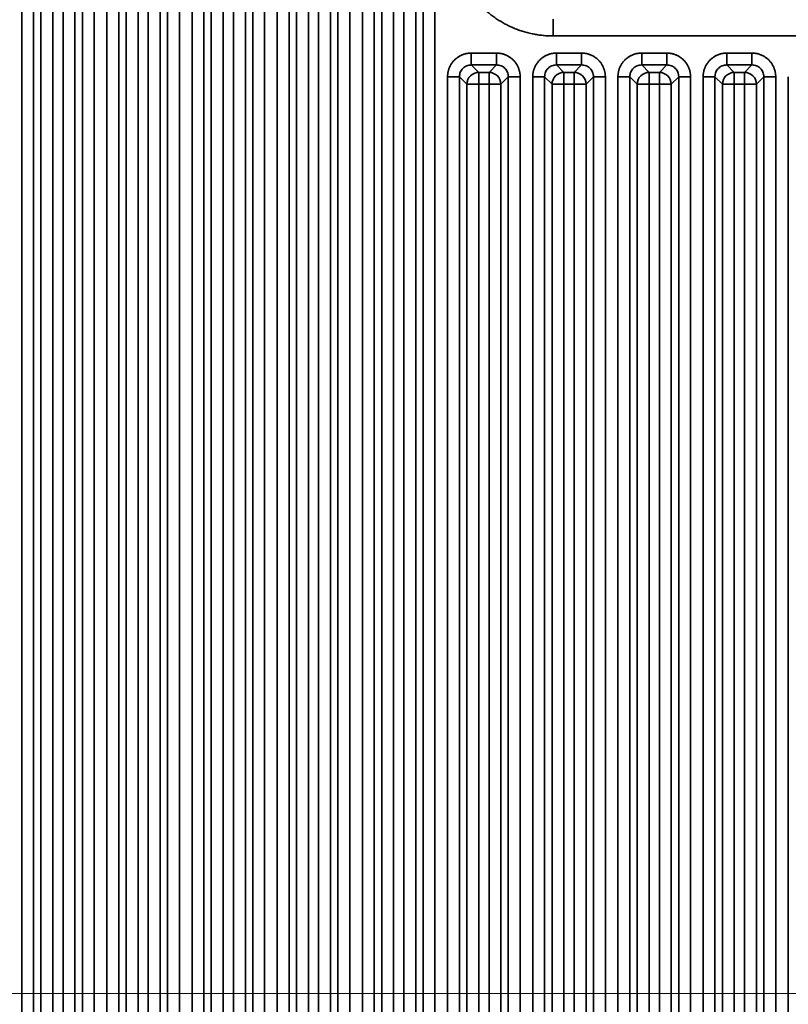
# Model space of a CAD drawing. Header units: millimetres. Extents: x 31 to 1647, y 187 to 975.
# Tile 124 of 151: x 1464 to 1509, y 415 to 473. Entities that reach past the tile are written whole.
import ezdxf

# ---------------------------------------------------------------- set-up
doc = ezdxf.new("R2010")
doc.units = ezdxf.units.MM
doc.layers.add('1', color=7, linetype='Continuous', true_color=0xffffff)
doc.styles.add('kanji2', font='simplex.shx', dxfattribs={"bigfont": 'bigfont.shx'})
doc.dimstyles.get("Standard").update_dxf_attribs({"dimtxt": 0.18, "dimasz": 0.18, "dimexe": 0.18, "dimexo": 0.0625, "dimgap": 0.09, "dimtad": 0, "dimtih": 1, "dimtoh": 1, "dimdec": 4, "dimzin": 0, "dimdsep": 46, "dimtxsty": 'Standard', "dimcen": 0.09, "dimadec": 0, "dimazin": 0, "dimtfac": 1, "dimtdec": 4, "dimtofl": 0, "dimtmove": 0, "dimatfit": 3, "dimfxl": 1, "dimtolj": 1, "dimtzin": 0, "dimarcsym": 0})

# ---------------------------------------------------------------- blocks, each defined once
blk = doc.blocks.new('_U14')
at = {"layer": '1', "color": 146, "lineweight": 13}
for p, q in [((1042.396509, 415.784238), (1042.396509, 818.404317)), ((1619.316509, 415.784238), (1619.316509, 818.404317)), ((1042.396509, 816.404317), (1045.396506, 817.208165)), ((1619.316509, 816.404317), (1616.316506, 817.208165)), ((1042.396509, 816.404317), (1619.316509, 816.404317)), ((1042.396509, 816.404317), (1045.396512, 815.600469)), ((1619.316509, 816.404317), (1616.316512, 815.600469))]:
    blk.add_line(p, q, dxfattribs=at)
at = {"layer": '1', "color": 146, "linetype": 'Continuous', "lineweight": 13, "insert": (1324.478493, 816.170809), "char_height": 3, "attachment_point": 7, "line_spacing_factor": 0.63253, "style": 'kanji2'}
blk.add_mtext('\\W0.9303;576.9', dxfattribs=at)
blk = doc.blocks.new('_Open')
at = {"color": 0, "linetype": 'ByBlock', "lineweight": -2}
for p, q in [((-1, 0.166667), (0, 0)), ((-1, -0.166667), (0, 0)), ((0, 0), (-1, 0))]:
    blk.add_line(p, q, dxfattribs=at)
blk = doc.blocks.new('_U28')
at = {"layer": '1', "color": 146, "lineweight": 13}
for p, q in [((1619.316509, 703.864238), (966.892589, 703.864238)), ((968.892589, 703.864238), (968.088741, 700.864235)), ((968.892589, 703.864238), (968.892589, 415.784238)), ((968.892589, 703.864238), (969.696437, 700.864241)), ((968.892589, 415.784238), (968.088741, 418.784235)), ((968.892589, 415.784238), (969.696437, 418.784241)), ((1619.316509, 415.784238), (966.892589, 415.784238))]:
    blk.add_line(p, q, dxfattribs=at)
at = {"layer": '1', "color": 146, "linetype": 'Continuous', "lineweight": 13, "insert": (969.420097, 553.422222), "char_height": 3, "attachment_point": 7, "rotation": 90, "line_spacing_factor": 0.63253, "style": 'kanji2'}
blk.add_mtext('\\W0.9631;288.1', dxfattribs=at)

msp = doc.modelspace()

# ---------------------------------------------------------------- linework, layer by layer
at = {"layer": '1', "color": 18, "linetype": 'Continuous', "lineweight": 35}
for p, q in [((1463.7262, 394.1113), (1463.7262, 725.5372)), ((1464.4224, 725.5372), (1464.4224, 394.1113)), ((1467.2906, 394.1113), (1467.2906, 725.5372)), ((1467.9868, 725.5372), (1467.9868, 394.1113)), ((1468.7262, 394.1113), (1468.7262, 725.5372)), ((1469.4224, 725.5372), (1469.4224, 394.1113)), ((1472.2906, 394.1113), (1472.2906, 725.5372)), ((1472.9868, 725.5372), (1472.9868, 394.1113)), ((1473.7262, 394.1113), (1473.7262, 725.5372)), ((1474.4224, 725.5372), (1474.4224, 394.1113)), ((1477.2906, 394.1113), (1477.2906, 725.5372)), ((1477.9868, 725.5372), (1477.9868, 394.1113)), ((1478.7262, 394.1113), (1478.7262, 725.5372)), ((1479.4224, 725.5372), (1479.4224, 394.1113)), ((1487.2906, 394.1113), (1487.2906, 725.5372)), ((1487.9868, 725.5372), (1487.9868, 394.1113)), ((1464.8582, 394.5471), (1464.8582, 725.1014)), ((1465.5544, 725.1014), (1465.5544, 394.5471)), ((1466.1587, 394.5471), (1466.1587, 725.1014)), ((1466.8548, 725.1014), (1466.8548, 394.5471)), ((1469.8582, 394.5471), (1469.8582, 725.1014)), ((1470.5544, 725.1014), (1470.5544, 394.5471)), ((1471.1587, 394.5471), (1471.1587, 725.1014)), ((1471.8548, 725.1014), (1471.8548, 394.5471)), ((1474.8582, 394.5471), (1474.8582, 725.1014)), ((1475.5544, 725.1014), (1475.5544, 394.5471)), ((1476.1587, 394.5471), (1476.1587, 725.1014)), ((1476.8548, 725.1014), (1476.8548, 394.5471)), ((1479.8582, 405.1674), (1479.8582, 714.4811)), ((1480.5544, 714.4811), (1480.5544, 405.1674)), ((1486.1587, 405.0811), (1486.1587, 714.5673)), ((1486.8548, 714.5673), (1486.8548, 405.0811)), ((1481.1587, 408.0837), (1481.1587, 711.5648)), ((1481.8548, 711.5648), (1481.8548, 408.0837)), ((1484.8582, 408.0837), (1484.8582, 711.5648)), ((1485.5544, 711.5648), (1485.5544, 408.0837)), ((1482.2906, 408.5195), (1482.2906, 711.129)), ((1482.9868, 711.129), (1482.9868, 408.5195)), ((1483.7262, 408.5195), (1483.7262, 711.129)), ((1484.4224, 711.129), (1484.4224, 408.5195)), ((1494.9263, 471.9851), (1591.7108, 471.9851)), ((1490.1186, 470.9795), (1491.5945, 470.9795)), ((1495.1186, 470.9795), (1496.5945, 470.9795)), ((1500.1186, 470.9795), (1501.5945, 470.9795)), ((1505.1186, 470.9795), (1506.5945, 470.9795)), ((1490.1186, 470.2834), (1490.5544, 469.8476)), ((1491.5945, 470.2834), (1490.1186, 470.2834)), ((1491.1587, 469.8476), (1491.5945, 470.2834)), ((1495.1186, 470.2834), (1495.5544, 469.8476)), ((1496.5945, 470.2834), (1495.1186, 470.2834)), ((1496.1587, 469.8476), (1496.5945, 470.2834)), ((1500.1186, 470.2834), (1500.5544, 469.8476)), ((1501.5945, 470.2834), (1500.1186, 470.2834)), ((1501.1587, 469.8476), (1501.5945, 470.2834)), ((1505.1186, 470.2834), (1505.5544, 469.8476)), ((1506.5945, 470.2834), (1505.1186, 470.2834)), ((1506.1587, 469.8476), (1506.5945, 470.2834)), ((1488.7262, 394.1113), (1488.7262, 469.5872)), ((1489.8582, 469.1514), (1489.4224, 469.5872)), ((1489.4224, 469.5872), (1489.4224, 394.1113)), ((1490.5544, 469.1514), (1490.5544, 469.8476)), ((1490.5544, 469.8476), (1491.1587, 469.8476)), ((1491.1587, 469.1514), (1491.1587, 469.8476)), ((1492.2906, 469.5872), (1491.8548, 469.1514)), ((1492.2906, 394.1113), (1492.2906, 469.5872)), ((1492.9868, 469.5872), (1492.9868, 394.1113)), ((1493.7262, 394.1113), (1493.7262, 469.5872)), ((1494.8582, 469.1514), (1494.4224, 469.5872)), ((1494.4224, 469.5872), (1494.4224, 394.1113)), ((1495.5544, 469.8476), (1495.5544, 469.1514)), ((1495.5544, 469.8476), (1496.1587, 469.8476)), ((1496.1587, 469.8476), (1496.1587, 469.1514)), ((1497.2906, 469.5872), (1496.8548, 469.1514)), ((1497.2906, 394.1113), (1497.2906, 469.5872)), ((1497.9868, 469.5872), (1497.9868, 394.1113)), ((1498.7262, 394.1113), (1498.7262, 469.5872)), ((1499.8582, 469.1514), (1499.4224, 469.5872)), ((1499.4224, 469.5872), (1499.4224, 394.1113)), ((1500.5544, 469.1514), (1500.5544, 469.8476)), ((1500.5544, 469.8476), (1501.1587, 469.8476)), ((1501.1587, 469.1514), (1501.1587, 469.8476)), ((1502.2906, 469.5872), (1501.8548, 469.1514)), ((1502.2906, 394.1113), (1502.2906, 469.5872)), ((1502.9868, 469.5872), (1502.9868, 394.1113)), ((1503.7262, 394.1113), (1503.7262, 469.5872)), ((1504.8582, 469.1514), (1504.4224, 469.5872)), ((1504.4224, 469.5872), (1504.4224, 394.1113)), ((1505.5544, 469.1514), (1505.5544, 469.8476)), ((1505.5544, 469.8476), (1506.1587, 469.8476)), ((1506.1587, 469.1514), (1506.1587, 469.8476)), ((1507.2906, 469.5872), (1506.8548, 469.1514)), ((1507.2906, 394.1113), (1507.2906, 469.5872)), ((1507.9868, 469.5872), (1507.9868, 394.1113)), ((1508.7262, 394.1113), (1508.7262, 469.5872)), ((1489.8582, 469.1514), (1490.5544, 469.1514)), ((1489.8582, 394.5471), (1489.8582, 469.1514)), ((1490.5544, 469.1514), (1490.5544, 394.5471)), ((1491.1587, 469.1514), (1490.5544, 469.1514)), ((1491.1587, 469.1514), (1491.8548, 469.1514)), ((1491.1587, 394.5471), (1491.1587, 469.1514)), ((1491.8548, 469.1514), (1491.8548, 394.5471)), ((1495.5544, 469.1514), (1494.8582, 469.1514)), ((1494.8582, 394.5471), (1494.8582, 469.1514)), ((1495.5544, 469.1514), (1495.5544, 394.5471)), ((1496.1587, 469.1514), (1495.5544, 469.1514)), ((1496.1587, 394.5471), (1496.1587, 469.1514)), ((1496.8548, 469.1514), (1496.1587, 469.1514)), ((1496.8548, 469.1514), (1496.8548, 394.5471)), ((1499.8582, 469.1514), (1500.5544, 469.1514)), ((1499.8582, 394.5471), (1499.8582, 469.1514)), ((1500.5544, 469.1514), (1500.5544, 394.5471)), ((1501.1587, 469.1514), (1500.5544, 469.1514)), ((1501.1587, 469.1514), (1501.8548, 469.1514)), ((1501.1587, 394.5471), (1501.1587, 469.1514)), ((1501.8548, 469.1514), (1501.8548, 394.5471)), ((1504.8582, 469.1514), (1505.5544, 469.1514)), ((1504.8582, 394.5471), (1504.8582, 469.1514)), ((1506.1587, 469.1514), (1505.5544, 469.1514)), ((1505.5544, 469.1514), (1505.5544, 394.5471)), ((1506.1587, 469.1514), (1506.8548, 469.1514)), ((1506.1587, 394.5471), (1506.1587, 469.1514)), ((1506.8548, 469.1514), (1506.8548, 394.5471))]:
    msp.add_line(p, q, dxfattribs=at)
for centre, major_axis in [((1490.5544, 469.1514), (0.495, 0.495)), ((1491.1587, 469.1514), (0.495, -0.495)), ((1495.5544, 469.1514), (0.495, 0.495)), ((1496.1587, 469.1514), (0.495, -0.495)), ((1500.5544, 469.1514), (0.495, 0.495)), ((1501.1587, 469.1514), (0.495, -0.495)), ((1505.5544, 469.1514), (0.495, 0.495)), ((1506.1587, 469.1514), (0.495, -0.495))]:
    msp.add_ellipse(centre, major_axis=major_axis, ratio=0.989133, start_param=0.7908614, end_param=2.3507313, dxfattribs=at)
for points, degree, knots in [([(1494.9263, 471.9851), (1493.732, 471.9869), (1491.5628, 472.8794), (1489.9125, 474.5293), (1489.4653, 475.6154), (1489.0191, 476.6988), (1489.0174, 477.894)], 2, [0, 0, 0, 0.25, 0.5, 0.75, 0.75, 1, 1, 1]), ([(1494.9263, 472.9699), (1494.9263, 472.9598), (1494.9263, 472.9447), (1494.9263, 472.9049), (1494.9263, 472.8803), (1494.9263, 472.8221), (1494.9263, 472.7886), (1494.9263, 472.7138), (1494.9263, 472.6725), (1494.9263, 472.5834), (1494.9263, 472.5355), (1494.9263, 472.4348), (1494.9263, 472.3818), (1494.9263, 472.2725), (1494.9263, 472.2161), (1494.9263, 472.1015), (1494.9263, 472.0433), (1494.9263, 471.9851)], 3, [0, 0, 0, 0, 0.125, 0.125, 0.25, 0.25, 0.375, 0.375, 0.5, 0.5, 0.625, 0.625, 0.75, 0.75, 0.875, 0.875, 1, 1, 1, 1]), ([(1490.1185, 470.2845), (1490.1187, 470.2888), (1490.1188, 470.2971), (1490.119, 470.3212), (1490.119, 470.337), (1490.1191, 470.3756), (1490.1191, 470.3985), (1490.1191, 470.4504), (1490.119, 470.4796), (1490.119, 470.543), (1490.1189, 470.5774), (1490.1188, 470.6503), (1490.1188, 470.6888), (1490.1187, 470.7687), (1490.1186, 470.81), (1490.1186, 470.894), (1490.1186, 470.9368), (1490.1186, 470.9795)], 3, [0, 0, 0, 0, 0.125, 0.125, 0.25, 0.25, 0.375, 0.375, 0.5, 0.5, 0.625, 0.625, 0.75, 0.75, 0.875, 0.875, 1, 1, 1, 1]), ([(1491.5945, 470.2834), (1491.5945, 470.2878), (1491.5945, 470.2962), (1491.5945, 470.3205), (1491.5945, 470.3364), (1491.5945, 470.3752), (1491.5945, 470.3981), (1491.5945, 470.4502), (1491.5945, 470.4794), (1491.5945, 470.5429), (1491.5945, 470.5773), (1491.5945, 470.6502), (1491.5945, 470.6887), (1491.5945, 470.7686), (1491.5945, 470.8099), (1491.5945, 470.894), (1491.5945, 470.9368), (1491.5945, 470.9795)], 3, [0, 0, 0, 0, 0.125, 0.125, 0.25, 0.25, 0.375, 0.375, 0.5, 0.5, 0.625, 0.625, 0.75, 0.75, 0.875, 0.875, 1, 1, 1, 1]), ([(1495.1185, 470.2845), (1495.1187, 470.2888), (1495.1188, 470.2971), (1495.119, 470.3212), (1495.119, 470.337), (1495.1191, 470.3756), (1495.1191, 470.3985), (1495.1191, 470.4504), (1495.119, 470.4796), (1495.119, 470.543), (1495.1189, 470.5774), (1495.1188, 470.6503), (1495.1188, 470.6888), (1495.1187, 470.7687), (1495.1186, 470.81), (1495.1186, 470.894), (1495.1186, 470.9368), (1495.1186, 470.9795)], 3, [0, 0, 0, 0, 0.125, 0.125, 0.25, 0.25, 0.375, 0.375, 0.5, 0.5, 0.625, 0.625, 0.75, 0.75, 0.875, 0.875, 1, 1, 1, 1]), ([(1496.5945, 470.2834), (1496.5945, 470.2878), (1496.5945, 470.2962), (1496.5945, 470.3205), (1496.5945, 470.3364), (1496.5945, 470.3752), (1496.5945, 470.3981), (1496.5945, 470.4502), (1496.5945, 470.4794), (1496.5945, 470.5429), (1496.5945, 470.5773), (1496.5945, 470.6502), (1496.5945, 470.6887), (1496.5945, 470.7686), (1496.5945, 470.8099), (1496.5945, 470.894), (1496.5945, 470.9368), (1496.5945, 470.9795)], 3, [0, 0, 0, 0, 0.125, 0.125, 0.25, 0.25, 0.375, 0.375, 0.5, 0.5, 0.625, 0.625, 0.75, 0.75, 0.875, 0.875, 1, 1, 1, 1]), ([(1500.1186, 470.9795), (1500.1186, 470.9368), (1500.1186, 470.894), (1500.1186, 470.8099), (1500.1186, 470.7686), (1500.1186, 470.6887), (1500.1186, 470.6502), (1500.1186, 470.5773), (1500.1186, 470.5429), (1500.1186, 470.4794), (1500.1186, 470.4502), (1500.1186, 470.3981), (1500.1186, 470.3752), (1500.1186, 470.3364), (1500.1186, 470.3205), (1500.1186, 470.2962), (1500.1186, 470.2878), (1500.1186, 470.2834)], 3, [0, 0, 0, 0, 0.125, 0.125, 0.25, 0.25, 0.375, 0.375, 0.5, 0.5, 0.625, 0.625, 0.75, 0.75, 0.875, 0.875, 1, 1, 1, 1]), ([(1501.5945, 470.9795), (1501.5945, 470.9368), (1501.5944, 470.894), (1501.5944, 470.81), (1501.5943, 470.7687), (1501.5942, 470.6888), (1501.5942, 470.6503), (1501.5941, 470.5774), (1501.5941, 470.543), (1501.594, 470.4796), (1501.594, 470.4504), (1501.5939, 470.3985), (1501.5939, 470.3756), (1501.594, 470.337), (1501.594, 470.3212), (1501.5942, 470.2971), (1501.5943, 470.2888), (1501.5945, 470.2845)], 3, [0, 0, 0, 0, 0.125, 0.125, 0.25, 0.25, 0.375, 0.375, 0.5, 0.5, 0.625, 0.625, 0.75, 0.75, 0.875, 0.875, 1, 1, 1, 1]), ([(1505.1185, 470.2845), (1505.1187, 470.2888), (1505.1188, 470.2971), (1505.119, 470.3212), (1505.119, 470.337), (1505.1191, 470.3756), (1505.1191, 470.3985), (1505.1191, 470.4504), (1505.119, 470.4796), (1505.119, 470.543), (1505.1189, 470.5774), (1505.1188, 470.6503), (1505.1188, 470.6888), (1505.1187, 470.7687), (1505.1186, 470.81), (1505.1186, 470.894), (1505.1186, 470.9368), (1505.1186, 470.9795)], 3, [0, 0, 0, 0, 0.125, 0.125, 0.25, 0.25, 0.375, 0.375, 0.5, 0.5, 0.625, 0.625, 0.75, 0.75, 0.875, 0.875, 1, 1, 1, 1]), ([(1506.5945, 470.2834), (1506.5945, 470.2878), (1506.5945, 470.2962), (1506.5945, 470.3205), (1506.5945, 470.3364), (1506.5945, 470.3752), (1506.5945, 470.3981), (1506.5945, 470.4502), (1506.5945, 470.4794), (1506.5945, 470.5429), (1506.5945, 470.5773), (1506.5945, 470.6502), (1506.5945, 470.6887), (1506.5945, 470.7686), (1506.5945, 470.8099), (1506.5945, 470.894), (1506.5945, 470.9368), (1506.5945, 470.9795)], 3, [0, 0, 0, 0, 0.125, 0.125, 0.25, 0.25, 0.375, 0.375, 0.5, 0.5, 0.625, 0.625, 0.75, 0.75, 0.875, 0.875, 1, 1, 1, 1]), ([(1490.1186, 470.2834), (1490.0265, 470.2739), (1489.8434, 470.2551), (1489.6111, 470.0946), (1489.4507, 469.8624), (1489.4319, 469.6793), (1489.4224, 469.5872)], 3, [0, 0, 0, 0, 0.2513614, 0.5, 0.7486386, 1, 1, 1, 1]), ([(1492.2906, 469.5872), (1492.2812, 469.6793), (1492.2623, 469.8624), (1492.1019, 470.0946), (1491.8697, 470.2551), (1491.6865, 470.2739), (1491.5945, 470.2834)], 3, [0, 0, 0, 0, 0.2513614, 0.5, 0.7486386, 1, 1, 1, 1]), ([(1495.1186, 470.2834), (1495.0265, 470.2739), (1494.8434, 470.2551), (1494.6111, 470.0946), (1494.4507, 469.8624), (1494.4319, 469.6793), (1494.4224, 469.5872)], 3, [0, 0, 0, 0, 0.2513614, 0.5, 0.7486386, 1, 1, 1, 1]), ([(1497.2906, 469.5872), (1497.2812, 469.6793), (1497.2623, 469.8624), (1497.1019, 470.0946), (1496.8697, 470.2551), (1496.6865, 470.2739), (1496.5945, 470.2834)], 3, [0, 0, 0, 0, 0.2513614, 0.5, 0.7486386, 1, 1, 1, 1]), ([(1500.1186, 470.2834), (1500.0265, 470.2739), (1499.8434, 470.2551), (1499.6111, 470.0946), (1499.4507, 469.8624), (1499.4319, 469.6793), (1499.4224, 469.5872)], 3, [0, 0, 0, 0, 0.2513614, 0.5, 0.7486386, 1, 1, 1, 1]), ([(1502.2906, 469.5872), (1502.2812, 469.6793), (1502.2623, 469.8624), (1502.1019, 470.0946), (1501.8697, 470.2551), (1501.6865, 470.2739), (1501.5945, 470.2834)], 3, [0, 0, 0, 0, 0.2513614, 0.5, 0.7486386, 1, 1, 1, 1]), ([(1505.1186, 470.2834), (1505.0265, 470.2739), (1504.8434, 470.2551), (1504.6111, 470.0946), (1504.4507, 469.8624), (1504.4319, 469.6793), (1504.4224, 469.5872)], 3, [0, 0, 0, 0, 0.2513614, 0.5, 0.7486386, 1, 1, 1, 1]), ([(1507.2906, 469.5872), (1507.2812, 469.6793), (1507.2623, 469.8624), (1507.1019, 470.0946), (1506.8697, 470.2551), (1506.6865, 470.2739), (1506.5945, 470.2834)], 3, [0, 0, 0, 0, 0.2513614, 0.5, 0.7486386, 1, 1, 1, 1]), ([(1489.4224, 469.5872), (1489.4179, 469.5872), (1489.4095, 469.5872), (1489.3853, 469.5872), (1489.3693, 469.5872), (1489.3305, 469.5872), (1489.3076, 469.5872), (1489.2555, 469.5872), (1489.2264, 469.5872), (1489.1628, 469.5872), (1489.1284, 469.5872), (1489.0555, 469.5872), (1489.017, 469.5872), (1488.9372, 469.5872), (1488.8958, 469.5872), (1488.8117, 469.5872), (1488.769, 469.5872), (1488.7262, 469.5872)], 3, [0, 0, 0, 0, 0.125, 0.125, 0.25, 0.25, 0.375, 0.375, 0.5, 0.5, 0.625, 0.625, 0.75, 0.75, 0.875, 0.875, 1, 1, 1, 1]), ([(1492.9868, 469.5872), (1492.944, 469.5872), (1492.9013, 469.5872), (1492.8172, 469.5872), (1492.7759, 469.5872), (1492.696, 469.5872), (1492.6575, 469.5872), (1492.5846, 469.5872), (1492.5502, 469.5872), (1492.4866, 469.5872), (1492.4575, 469.5872), (1492.4054, 469.5872), (1492.3825, 469.5872), (1492.3437, 469.5872), (1492.3278, 469.5872), (1492.3035, 469.5872), (1492.2951, 469.5872), (1492.2906, 469.5872)], 3, [0, 0, 0, 0, 0.125, 0.125, 0.25, 0.25, 0.375, 0.375, 0.5, 0.5, 0.625, 0.625, 0.75, 0.75, 0.875, 0.875, 1, 1, 1, 1]), ([(1494.4224, 469.5872), (1494.4179, 469.5872), (1494.4095, 469.5872), (1494.3853, 469.5872), (1494.3693, 469.5872), (1494.3305, 469.5872), (1494.3076, 469.5872), (1494.2555, 469.5872), (1494.2264, 469.5872), (1494.1628, 469.5872), (1494.1284, 469.5872), (1494.0555, 469.5872), (1494.017, 469.5872), (1493.9372, 469.5872), (1493.8958, 469.5872), (1493.8117, 469.5872), (1493.769, 469.5872), (1493.7262, 469.5872)], 3, [0, 0, 0, 0, 0.125, 0.125, 0.25, 0.25, 0.375, 0.375, 0.5, 0.5, 0.625, 0.625, 0.75, 0.75, 0.875, 0.875, 1, 1, 1, 1]), ([(1497.9868, 469.5872), (1497.944, 469.5872), (1497.9013, 469.5872), (1497.8172, 469.5872), (1497.7759, 469.5872), (1497.696, 469.5872), (1497.6575, 469.5872), (1497.5846, 469.5872), (1497.5502, 469.5872), (1497.4866, 469.5872), (1497.4575, 469.5872), (1497.4054, 469.5872), (1497.3825, 469.5872), (1497.3437, 469.5872), (1497.3278, 469.5872), (1497.3035, 469.5872), (1497.2951, 469.5872), (1497.2906, 469.5872)], 3, [0, 0, 0, 0, 0.125, 0.125, 0.25, 0.25, 0.375, 0.375, 0.5, 0.5, 0.625, 0.625, 0.75, 0.75, 0.875, 0.875, 1, 1, 1, 1]), ([(1498.7262, 469.5872), (1498.769, 469.5872), (1498.8117, 469.5872), (1498.8958, 469.5871), (1498.9371, 469.5871), (1499.0169, 469.587), (1499.0554, 469.5869), (1499.1283, 469.5868), (1499.1627, 469.5868), (1499.2262, 469.5867), (1499.2553, 469.5867), (1499.3073, 469.5867), (1499.3301, 469.5867), (1499.3688, 469.5867), (1499.3846, 469.5868), (1499.4087, 469.5869), (1499.4169, 469.5871), (1499.4212, 469.5872)], 3, [0, 0, 0, 0, 0.125, 0.125, 0.25, 0.25, 0.375, 0.375, 0.5, 0.5, 0.625, 0.625, 0.75, 0.75, 0.875, 0.875, 1, 1, 1, 1]), ([(1502.2918, 469.5872), (1502.2961, 469.5871), (1502.3044, 469.5869), (1502.3284, 469.5868), (1502.3442, 469.5867), (1502.3829, 469.5867), (1502.4058, 469.5867), (1502.4577, 469.5867), (1502.4868, 469.5867), (1502.5503, 469.5868), (1502.5847, 469.5868), (1502.6576, 469.5869), (1502.6961, 469.587), (1502.7759, 469.5871), (1502.8172, 469.5871), (1502.9013, 469.5872), (1502.9441, 469.5872), (1502.9868, 469.5872)], 3, [0, 0, 0, 0, 0.125, 0.125, 0.25, 0.25, 0.375, 0.375, 0.5, 0.5, 0.625, 0.625, 0.75, 0.75, 0.875, 0.875, 1, 1, 1, 1]), ([(1504.4224, 469.5872), (1504.4179, 469.5872), (1504.4095, 469.5872), (1504.3853, 469.5872), (1504.3693, 469.5872), (1504.3305, 469.5872), (1504.3076, 469.5872), (1504.2555, 469.5872), (1504.2264, 469.5872), (1504.1628, 469.5872), (1504.1284, 469.5872), (1504.0555, 469.5872), (1504.017, 469.5872), (1503.9372, 469.5872), (1503.8958, 469.5872), (1503.8117, 469.5872), (1503.769, 469.5872), (1503.7262, 469.5872)], 3, [0, 0, 0, 0, 0.125, 0.125, 0.25, 0.25, 0.375, 0.375, 0.5, 0.5, 0.625, 0.625, 0.75, 0.75, 0.875, 0.875, 1, 1, 1, 1]), ([(1507.9868, 469.5872), (1507.944, 469.5872), (1507.9013, 469.5872), (1507.8172, 469.5872), (1507.7759, 469.5872), (1507.696, 469.5872), (1507.6575, 469.5872), (1507.5846, 469.5872), (1507.5502, 469.5872), (1507.4866, 469.5872), (1507.4575, 469.5872), (1507.4054, 469.5872), (1507.3825, 469.5872), (1507.3437, 469.5872), (1507.3278, 469.5872), (1507.3035, 469.5872), (1507.2951, 469.5872), (1507.2906, 469.5872)], 3, [0, 0, 0, 0, 0.125, 0.125, 0.25, 0.25, 0.375, 0.375, 0.5, 0.5, 0.625, 0.625, 0.75, 0.75, 0.875, 0.875, 1, 1, 1, 1])]:
    msp.add_open_spline(points, degree=degree, knots=knots, dxfattribs=at)
for points in [[(1488.7262, 469.5872), (1488.7262, 469.8649), (1488.9373, 470.3766), (1489.3281, 470.7678), (1489.8403, 470.9795), (1490.1186, 470.9795)], [(1491.5945, 470.9795), (1491.8722, 470.9795), (1492.3839, 470.7685), (1492.7751, 470.3776), (1492.9868, 469.8655), (1492.9868, 469.5872)], [(1493.7262, 469.5872), (1493.7262, 469.8649), (1493.9373, 470.3766), (1494.3281, 470.7678), (1494.8403, 470.9795), (1495.1186, 470.9795)], [(1496.5945, 470.9795), (1496.8722, 470.9795), (1497.3839, 470.7685), (1497.7751, 470.3776), (1497.9868, 469.8655), (1497.9868, 469.5872)], [(1498.7262, 469.5872), (1498.7262, 469.8649), (1498.9373, 470.3766), (1499.3281, 470.7678), (1499.8403, 470.9795), (1500.1186, 470.9795)], [(1501.5945, 470.9795), (1501.8722, 470.9795), (1502.3839, 470.7685), (1502.7751, 470.3776), (1502.9868, 469.8655), (1502.9868, 469.5872)], [(1503.7262, 469.5872), (1503.7262, 469.8649), (1503.9373, 470.3766), (1504.3281, 470.7678), (1504.8403, 470.9795), (1505.1186, 470.9795)], [(1506.5945, 470.9795), (1506.8722, 470.9795), (1507.3839, 470.7685), (1507.7751, 470.3776), (1507.9868, 469.8655), (1507.9868, 469.5872)]]:
    msp.add_open_spline(points, degree=2, dxfattribs=at)

# ---------------------------------------------------------------- dimensions: what is measured, and where the dimension line sits
at = {"layer": '1', "color": 146, "linetype": 'Continuous', "lineweight": 13}
dim = msp.add_linear_dim(base=(1619.3165, 816.4043), p1=(1042.3965, 415.7842), p2=(1619.3165, 415.7842), dimstyle='Standard', override={"dimtxt": 3, "dimasz": 3, "dimexe": 2, "dimexo": 0, "dimgap": 0.6, "dimtad": 1, "dimtih": 1, "dimtoh": 0, "dimdec": 1, "dimlfac": 1, "dimzin": 8, "dimdsep": 46, "dimlunit": 2, "dimtxsty": 'kanji2', "dimblk1": 'Open', "dimblk2": 'Open', "dimsah": 1, "dimse1": 0, "dimse2": 0, "dimsd1": 0, "dimsd2": 0, "dimclrd": 146, "dimclre": 146, "dimclrt": 146, "dimtol": 0, "dimtm": -0.1, "dimtfac": 0.833333, "dimtdec": 2, "dimtofl": 1, "dimtmove": 0, "dimtzin": 8, "dimlwd": 13, "dimlwe": 13}, dxfattribs=at)
dim.commit()
dim.dimension.update_dxf_attribs({"geometry": '_U14', "text_midpoint": (1330.8565, 816.4043), "dimtype": 160})
dim = msp.add_linear_dim(base=(968.8926, 415.7842), p1=(1619.3165, 703.8642), p2=(1619.3165, 415.7842), angle=90, dimstyle='Standard', override={"dimtxt": 3, "dimasz": 3, "dimexe": 2, "dimexo": 0, "dimgap": 0.6, "dimtad": 1, "dimtih": 0, "dimtoh": 0, "dimdec": 1, "dimlfac": 1, "dimzin": 8, "dimdsep": 46, "dimlunit": 2, "dimtxsty": 'kanji2', "dimblk1": 'Open', "dimblk2": 'Open', "dimsah": 1, "dimse1": 0, "dimse2": 0, "dimsd1": 0, "dimsd2": 0, "dimclrd": 146, "dimclre": 146, "dimclrt": 146, "dimtol": 0, "dimtm": -0.1, "dimtfac": 0.833333, "dimtdec": 2, "dimtofl": 1, "dimtmove": 0, "dimtzin": 8, "dimlwd": 13, "dimlwe": 13}, dxfattribs=at)
dim.commit()
dim.dimension.update_dxf_attribs({"geometry": '_U28', "text_midpoint": (968.8926, 559.8242), "dimtype": 160})

doc.saveas('drawing.dxf')
